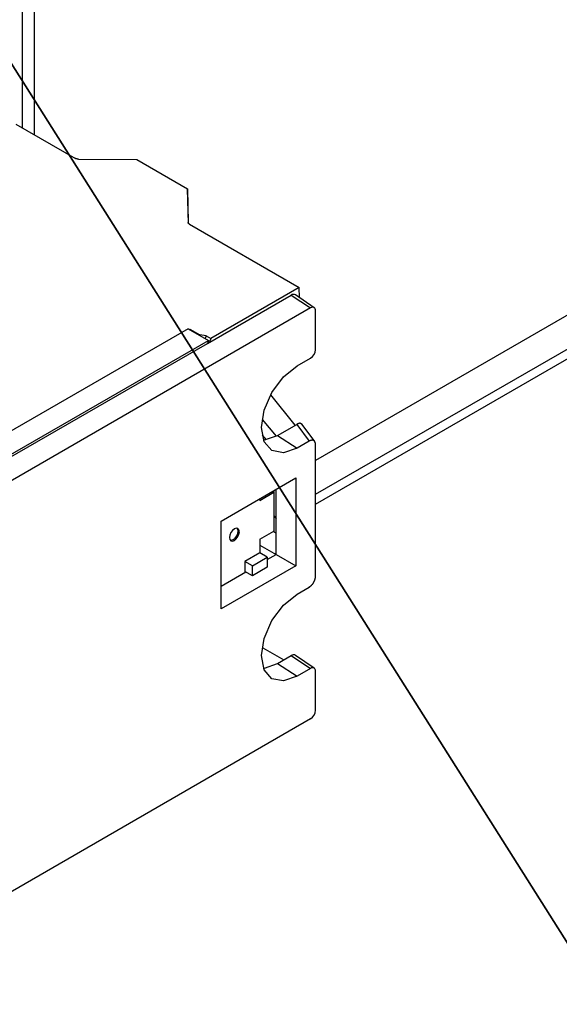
# Model space of a CAD drawing. Header units: millimetres. Extents: x 7187 to 8806, y -3756 to -2918.
# Tile 243 of 250: x 8544 to 8575, y -3322 to -3266. Entities that reach past the tile are written whole.
import ezdxf

# ---------------------------------------------------------------- set-up
doc = ezdxf.new("R2010")
doc.units = ezdxf.units.MM
doc.header["$LTSCALE"] = 3

msp = doc.modelspace()

# ---------------------------------------------------------------- linework, layer by layer
at = {"color": 1, "lineweight": 35}
msp.add_line((8370.851, -2995.7), (8806.093, -3684.478), dxfattribs=at)
at = {"linetype": 'Continuous', "lineweight": 30}
for p, q in [((8690.828, -3216.201), (8560.701, -3291.322)), ((8560.701, -3293.248), (8692.225, -3217.321)), ((8560.701, -3293.819), (8692.225, -3217.892)), ((8543.927, -3264.261), (8543.927, -3272.282)), ((8544.634, -3272.69), (8544.634, -3264.669)), ((8543.573, -3272.078), (8546.981, -3274.045)), ((8547.155, -3274.087), (8550.483, -3274.108)), ((8550.483, -3274.108), (8553.387, -3275.784)), ((8553.387, -3275.784), (8553.422, -3277.705)), ((8553.436, -3277.772), (8553.387, -3275.784)), ((8553.495, -3277.806), (8559.766, -3281.426)), ((8559.766, -3281.426), (8554.719, -3284.34)), ((8559.786, -3282.004), (8559.766, -3281.426)), ((8554.517, -3284.625), (8559.298, -3281.864)), ((8559.298, -3281.864), (8560.421, -3282.594)), ((8560.627, -3282.58), (8559.557, -3281.847)), ((8560.421, -3282.594), (8538.534, -3295.229)), ((8560.701, -3284.983), (8560.701, -3282.756)), ((8553.411, -3283.781), (8541.249, -3290.802)), ((8553.411, -3283.781), (8554.578, -3284.454)), ((8553.517, -3283.809), (8553.489, -3283.826)), ((8553.507, -3283.836), (8553.517, -3283.809)), ((8553.517, -3283.809), (8554.093, -3284.141)), ((8542.415, -3291.475), (8554.578, -3284.454)), ((8554.093, -3284.141), (8554.083, -3284.169)), ((8554.452, -3284.185), (8554.093, -3284.141)), ((8554.452, -3284.185), (8554.393, -3284.348)), ((8554.452, -3284.185), (8554.719, -3284.34)), ((8554.578, -3284.454), (8554.517, -3284.625)), ((8554.719, -3284.34), (8554.648, -3284.549)), ((8542.476, -3291.576), (8554.517, -3284.625)), ((8559.649, -3285.914), (8560.421, -3285.468)), ((8558.132, -3287.574), (8559.524, -3289.308)), ((8557.651, -3288.973), (8558.447, -3289.928)), ((8558.527, -3289.884), (8559.622, -3289.252)), ((8559.622, -3289.252), (8560.332, -3290.219)), ((8560.654, -3290.237), (8559.943, -3289.27)), ((8557.652, -3289.865), (8557.874, -3290.132)), ((8558.527, -3289.884), (8559.649, -3290.614)), ((8560.332, -3290.219), (8559.649, -3290.614)), ((8560.701, -3297.948), (8560.701, -3290.407)), ((8555.3, -3294.784), (8559.579, -3292.314)), ((8559.579, -3292.314), (8559.579, -3297.336)), ((8558.325, -3293.151), (8557.512, -3293.62)), ((8557.512, -3293.507), (8557.512, -3293.62)), ((8558.296, -3293.055), (8558.325, -3293.151)), ((8558.325, -3293.151), (8558.325, -3295.355)), ((8558.457, -3295.473), (8558.457, -3292.962)), ((8558.325, -3294.48), (8558.456, -3294.638)), ((8555.3, -3299.807), (8555.3, -3294.784)), ((8557.512, -3295.825), (8558.325, -3295.355)), ((8558.457, -3295.473), (8558.285, -3295.378)), ((8558.457, -3296.688), (8558.457, -3295.473)), ((8557.512, -3295.825), (8557.512, -3296.601)), ((8557.512, -3296.165), (8558.457, -3296.688)), ((8557.512, -3296.601), (8556.663, -3297.09)), ((8557.088, -3297.335), (8557.936, -3296.845)), ((8557.936, -3296.845), (8557.512, -3296.601)), ((8557.936, -3296.989), (8558.457, -3296.688)), ((8557.936, -3296.845), (8557.936, -3297.417)), ((8558.425, -3296.706), (8558.371, -3296.641)), ((8558.457, -3296.688), (8559.579, -3297.336)), ((8559.579, -3297.336), (8555.3, -3299.807)), ((8556.663, -3297.09), (8556.663, -3297.662)), ((8557.088, -3297.335), (8556.663, -3297.09)), ((8557.088, -3297.907), (8557.088, -3297.335)), ((8557.936, -3297.417), (8557.088, -3297.907)), ((8555.3, -3298.511), (8556.717, -3297.693)), ((8557.088, -3297.907), (8556.663, -3297.662)), ((8559.649, -3298.956), (8560.332, -3298.561)), ((8557.683, -3302.032), (8558.879, -3302.722)), ((8558.527, -3302.926), (8559.298, -3302.48)), ((8559.298, -3302.48), (8560.421, -3303.21)), ((8560.627, -3303.196), (8559.557, -3302.463)), ((8558.527, -3302.926), (8559.649, -3303.655)), ((8560.421, -3303.21), (8559.649, -3303.655)), ((8560.701, -3305.599), (8560.701, -3303.372)), ((8538.534, -3318.719), (8560.421, -3306.084))]:
    msp.add_line(p, q, dxfattribs=at)
at = {"linetype": 'Continuous', "lineweight": 30, "flags": 128}
for points in [[(8559.649, -3290.614), (8558.87, -3290.884), (8558.21, -3290.756), (8557.769, -3290.248), (8557.614, -3289.438), (8557.769, -3288.45), (8558.21, -3287.433), (8558.87, -3286.542), (8559.649, -3285.914)], [(8557.728, -3290.149), (8557.775, -3290.145), (8558.527, -3289.884)], [(8556.345, -3295.396), (8556.324, -3295.283), (8556.262, -3295.213), (8556.171, -3295.195), (8556.062, -3295.233), (8555.954, -3295.32), (8555.862, -3295.444), (8555.801, -3295.585), (8555.78, -3295.723), (8555.801, -3295.835), (8555.862, -3295.906), (8555.954, -3295.924), (8556.062, -3295.886), (8556.171, -3295.799), (8556.262, -3295.675), (8556.324, -3295.533), (8556.345, -3295.396)], [(8556.275, -3295.355), (8556.253, -3295.243), (8556.224, -3295.198)], [(8555.83, -3295.88), (8555.883, -3295.883), (8555.992, -3295.845), (8556.1, -3295.758), (8556.192, -3295.634), (8556.253, -3295.493), (8556.275, -3295.355)], [(8559.649, -3303.655), (8558.87, -3303.926), (8558.21, -3303.798), (8557.769, -3303.29), (8557.614, -3302.48), (8557.769, -3301.492), (8558.21, -3300.475), (8558.87, -3299.584), (8559.649, -3298.956)], [(8557.728, -3303.191), (8557.775, -3303.187), (8558.527, -3302.926)]]:
    msp.add_lwpolyline(points, dxfattribs=at)
at = {"linetype": 'Continuous', "lineweight": 30}
for points in [[(8547.156, -3274.084, 0), (8547.156, -3274.084, 0), (8547.156, -3274.084, 0), (8547.156, -3274.084, 0), (8547.156, -3274.084, 0), (8547.146, -3274.084, 0), (8547.146, -3274.084, 0), (8547.146, -3274.084, 0), (8547.146, -3274.084, 0), (8547.146, -3274.084, 0), (8547.146, -3274.084, 0), (8547.146, -3274.084, 0), (8547.146, -3274.084, 0), (8547.146, -3274.084, 0), (8547.146, -3274.084, 0), (8547.146, -3274.084, 0), (8547.146, -3274.084, 0), (8547.136, -3274.084, 0), (8547.136, -3274.084, 0), (8547.136, -3274.084, 0), (8547.136, -3274.084, 0), (8547.136, -3274.084, 0), (8547.136, -3274.084, 0), (8547.136, -3274.084, 0), (8547.136, -3274.084, 0), (8547.136, -3274.084, 0), (8547.136, -3274.084, 0), (8547.136, -3274.084, 0), (8547.126, -3274.084, 0), (8547.126, -3274.084, 0), (8547.126, -3274.084, 0), (8547.126, -3274.084, 0), (8547.126, -3274.084, 0), (8547.126, -3274.084, 0), (8547.126, -3274.084, 0), (8547.126, -3274.084, 0), (8547.126, -3274.084, 0), (8547.126, -3274.084, 0), (8547.126, -3274.084, 0), (8547.126, -3274.084, 0), (8547.116, -3274.084, 0), (8547.116, -3274.084, 0), (8547.116, -3274.084, 0), (8547.116, -3274.084, 0), (8547.116, -3274.084, 0), (8547.116, -3274.084, 0), (8547.116, -3274.084, 0), (8547.116, -3274.084, 0), (8547.116, -3274.084, 0), (8547.116, -3274.084, 0), (8547.116, -3274.084, 0), (8547.116, -3274.084, 0), (8547.106, -3274.084, 0), (8547.106, -3274.084, 0), (8547.106, -3274.084, 0), (8547.106, -3274.084, 0), (8547.106, -3274.084, 0), (8547.106, -3274.084, 0), (8547.106, -3274.084, 0), (8547.106, -3274.084, 0), (8547.106, -3274.084, 0), (8547.106, -3274.084, 0), (8547.106, -3274.084, 0), (8547.096, -3274.084, 0), (8547.096, -3274.084, 0), (8547.096, -3274.084, 0), (8547.096, -3274.084, 0), (8547.096, -3274.084, 0), (8547.096, -3274.084, 0), (8547.096, -3274.084, 0), (8547.096, -3274.084, 0), (8547.096, -3274.084, 0), (8547.096, -3274.084, 0), (8547.096, -3274.084, 0), (8547.096, -3274.084, 0), (8547.086, -3274.084, 0), (8547.086, -3274.084, 0), (8547.086, -3274.084, 0), (8547.086, -3274.084, 0), (8547.086, -3274.084, 0), (8547.086, -3274.084, 0), (8547.086, -3274.084, 0), (8547.086, -3274.084, 0), (8547.086, -3274.084, 0), (8547.086, -3274.084, 0), (8547.086, -3274.084, 0), (8547.086, -3274.084, 0), (8547.076, -3274.084, 0), (8547.076, -3274.084, 0), (8547.076, -3274.084, 0), (8547.076, -3274.084, 0), (8547.076, -3274.084, 0), (8547.076, -3274.084, 0), (8547.076, -3274.084, 0), (8547.076, -3274.084, 0), (8547.076, -3274.074, 0), (8547.076, -3274.074, 0), (8547.076, -3274.074, 0), (8547.076, -3274.074, 0), (8547.066, -3274.074, 0), (8547.066, -3274.074, 0), (8547.066, -3274.074, 0), (8547.066, -3274.074, 0), (8547.066, -3274.074, 0), (8547.066, -3274.074, 0), (8547.066, -3274.074, 0), (8547.066, -3274.074, 0), (8547.066, -3274.074, 0), (8547.066, -3274.074, 0), (8547.066, -3274.074, 0), (8547.066, -3274.074, 0), (8547.066, -3274.074, 0), (8547.056, -3274.074, 0), (8547.056, -3274.074, 0), (8547.056, -3274.074, 0), (8547.056, -3274.074, 0), (8547.056, -3274.074, 0), (8547.056, -3274.074, 0), (8547.056, -3274.074, 0), (8547.056, -3274.074, 0), (8547.056, -3274.074, 0), (8547.056, -3274.074, 0), (8547.056, -3274.074, 0), (8547.056, -3274.074, 0), (8547.046, -3274.074, 0), (8547.046, -3274.074, 0), (8547.046, -3274.074, 0), (8547.046, -3274.074, 0), (8547.046, -3274.074, 0), (8547.046, -3274.074, 0), (8547.046, -3274.074, 0), (8547.046, -3274.074, 0), (8547.046, -3274.074, 0), (8547.046, -3274.074, 0), (8547.046, -3274.074, 0), (8547.046, -3274.074, 0), (8547.046, -3274.074, 0), (8547.036, -3274.074, 0), (8547.036, -3274.074, 0), (8547.036, -3274.074, 0), (8547.036, -3274.074, 0), (8547.036, -3274.074, 0), (8547.036, -3274.074, 0), (8547.036, -3274.074, 0), (8547.036, -3274.064, 0), (8547.036, -3274.064, 0), (8547.036, -3274.064, 0), (8547.036, -3274.064, 0), (8547.036, -3274.064, 0), (8547.036, -3274.064, 0), (8547.026, -3274.064, 0), (8547.026, -3274.064, 0), (8547.026, -3274.064, 0), (8547.026, -3274.064, 0), (8547.026, -3274.064, 0), (8547.026, -3274.064, 0), (8547.026, -3274.064, 0), (8547.026, -3274.064, 0), (8547.026, -3274.064, 0), (8547.026, -3274.064, 0), (8547.026, -3274.064, 0), (8547.026, -3274.064, 0), (8547.026, -3274.064, 0), (8547.026, -3274.064, 0), (8547.016, -3274.064, 0), (8547.016, -3274.064, 0), (8547.016, -3274.064, 0), (8547.016, -3274.064, 0), (8547.016, -3274.064, 0), (8547.016, -3274.064, 0), (8547.016, -3274.064, 0), (8547.016, -3274.064, 0), (8547.016, -3274.064, 0), (8547.016, -3274.064, 0), (8547.016, -3274.064, 0), (8547.016, -3274.064, 0), (8547.016, -3274.064, 0), (8547.016, -3274.064, 0), (8547.006, -3274.064, 0), (8547.006, -3274.064, 0), (8547.006, -3274.054, 0), (8547.006, -3274.054, 0), (8547.006, -3274.054, 0), (8547.006, -3274.054, 0), (8547.006, -3274.054, 0), (8547.006, -3274.054, 0), (8547.006, -3274.054, 0), (8547.006, -3274.054, 0), (8547.006, -3274.054, 0), (8547.006, -3274.054, 0), (8547.006, -3274.054, 0), (8547.006, -3274.054, 0), (8547.006, -3274.054, 0), (8546.996, -3274.054, 0), (8546.996, -3274.054, 0), (8546.996, -3274.054, 0), (8546.996, -3274.054, 0), (8546.996, -3274.054, 0), (8546.996, -3274.054, 0), (8546.996, -3274.054, 0), (8546.996, -3274.054, 0), (8546.996, -3274.054, 0), (8546.996, -3274.054, 0), (8546.996, -3274.054, 0), (8546.996, -3274.054, 0), (8546.996, -3274.054, 0), (8546.996, -3274.054, 0), (8546.996, -3274.054, 0), (8546.986, -3274.054, 0), (8546.986, -3274.054, 0), (8546.986, -3274.054, 0), (8546.986, -3274.044, 0), (8546.986, -3274.044, 0), (8546.986, -3274.044, 0), (8546.986, -3274.044, 0), (8546.986, -3274.044, 0), (8546.986, -3274.044, 0), (8546.986, -3274.044, 0), (8546.986, -3274.044, 0), (8546.986, -3274.044, 0), (8546.986, -3274.044, 0), (8546.986, -3274.044, 0), (8546.986, -3274.044, 0), (8546.976, -3274.044, 0)], [(8553.496, -3277.804, 0), (8553.496, -3277.804, 0), (8553.496, -3277.804, 0), (8553.496, -3277.804, 0), (8553.496, -3277.804, 0), (8553.496, -3277.804, 0), (8553.496, -3277.804, 0), (8553.496, -3277.804, 0), (8553.496, -3277.804, 0), (8553.486, -3277.804, 0), (8553.486, -3277.804, 0), (8553.486, -3277.804, 0), (8553.486, -3277.804, 0), (8553.486, -3277.804, 0), (8553.486, -3277.804, 0), (8553.486, -3277.804, 0), (8553.486, -3277.804, 0), (8553.486, -3277.804, 0), (8553.486, -3277.794, 0), (8553.486, -3277.794, 0), (8553.486, -3277.794, 0), (8553.486, -3277.794, 0), (8553.486, -3277.794, 0), (8553.486, -3277.794, 0), (8553.486, -3277.794, 0), (8553.486, -3277.794, 0), (8553.476, -3277.794, 0), (8553.476, -3277.794, 0), (8553.476, -3277.794, 0), (8553.476, -3277.794, 0), (8553.476, -3277.794, 0), (8553.476, -3277.794, 0), (8553.476, -3277.794, 0), (8553.476, -3277.794, 0), (8553.476, -3277.794, 0), (8553.476, -3277.794, 0), (8553.476, -3277.794, 0), (8553.476, -3277.794, 0), (8553.476, -3277.794, 0), (8553.476, -3277.794, 0), (8553.476, -3277.794, 0), (8553.476, -3277.794, 0), (8553.476, -3277.794, 0), (8553.476, -3277.794, 0), (8553.466, -3277.784, 0), (8553.466, -3277.784, 0), (8553.466, -3277.784, 0), (8553.466, -3277.784, 0), (8553.466, -3277.784, 0), (8553.466, -3277.784, 0), (8553.466, -3277.784, 0), (8553.466, -3277.784, 0), (8553.466, -3277.784, 0), (8553.466, -3277.784, 0), (8553.466, -3277.784, 0), (8553.466, -3277.784, 0), (8553.466, -3277.784, 0), (8553.466, -3277.784, 0), (8553.466, -3277.784, 0), (8553.466, -3277.784, 0), (8553.466, -3277.784, 0), (8553.466, -3277.784, 0), (8553.466, -3277.784, 0), (8553.466, -3277.784, 0), (8553.466, -3277.784, 0), (8553.456, -3277.784, 0), (8553.456, -3277.784, 0), (8553.456, -3277.784, 0), (8553.456, -3277.784, 0), (8553.456, -3277.774, 0), (8553.456, -3277.774, 0), (8553.456, -3277.774, 0), (8553.456, -3277.774, 0), (8553.456, -3277.774, 0), (8553.456, -3277.774, 0), (8553.456, -3277.774, 0), (8553.456, -3277.774, 0), (8553.456, -3277.774, 0), (8553.456, -3277.774, 0), (8553.456, -3277.774, 0), (8553.456, -3277.774, 0), (8553.456, -3277.774, 0), (8553.456, -3277.774, 0), (8553.456, -3277.774, 0), (8553.456, -3277.774, 0), (8553.456, -3277.774, 0), (8553.456, -3277.774, 0), (8553.456, -3277.774, 0), (8553.446, -3277.774, 0), (8553.446, -3277.774, 0), (8553.446, -3277.774, 0), (8553.446, -3277.774, 0), (8553.446, -3277.764, 0), (8553.446, -3277.764, 0), (8553.446, -3277.764, 0), (8553.446, -3277.764, 0), (8553.446, -3277.764, 0), (8553.446, -3277.764, 0), (8553.446, -3277.764, 0), (8553.446, -3277.764, 0), (8553.446, -3277.764, 0), (8553.446, -3277.764, 0), (8553.446, -3277.764, 0), (8553.446, -3277.764, 0), (8553.446, -3277.764, 0), (8553.446, -3277.764, 0), (8553.446, -3277.764, 0), (8553.446, -3277.764, 0), (8553.446, -3277.764, 0), (8553.446, -3277.764, 0), (8553.446, -3277.764, 0), (8553.446, -3277.764, 0), (8553.446, -3277.764, 0), (8553.446, -3277.764, 0), (8553.446, -3277.754, 0), (8553.436, -3277.754, 0), (8553.436, -3277.754, 0), (8553.436, -3277.754, 0), (8553.436, -3277.754, 0), (8553.436, -3277.754, 0), (8553.436, -3277.754, 0), (8553.436, -3277.754, 0), (8553.436, -3277.754, 0), (8553.436, -3277.754, 0), (8553.436, -3277.754, 0), (8553.436, -3277.754, 0), (8553.436, -3277.754, 0), (8553.436, -3277.754, 0), (8553.436, -3277.754, 0), (8553.436, -3277.754, 0), (8553.436, -3277.754, 0), (8553.436, -3277.754, 0), (8553.436, -3277.754, 0), (8553.436, -3277.754, 0), (8553.436, -3277.754, 0), (8553.436, -3277.744, 0), (8553.436, -3277.744, 0), (8553.436, -3277.744, 0), (8553.436, -3277.744, 0), (8553.436, -3277.744, 0), (8553.436, -3277.744, 0), (8553.436, -3277.744, 0), (8553.436, -3277.744, 0), (8553.436, -3277.744, 0), (8553.436, -3277.744, 0), (8553.436, -3277.744, 0), (8553.436, -3277.744, 0), (8553.436, -3277.744, 0), (8553.436, -3277.744, 0), (8553.436, -3277.744, 0), (8553.436, -3277.744, 0), (8553.426, -3277.744, 0), (8553.426, -3277.744, 0), (8553.426, -3277.744, 0), (8553.426, -3277.744, 0), (8553.426, -3277.744, 0), (8553.426, -3277.734, 0), (8553.426, -3277.734, 0), (8553.426, -3277.734, 0), (8553.426, -3277.734, 0), (8553.426, -3277.734, 0), (8553.426, -3277.734, 0), (8553.426, -3277.734, 0), (8553.426, -3277.734, 0), (8553.426, -3277.734, 0), (8553.426, -3277.734, 0), (8553.426, -3277.734, 0), (8553.426, -3277.734, 0), (8553.426, -3277.734, 0), (8553.426, -3277.734, 0), (8553.426, -3277.734, 0), (8553.426, -3277.734, 0), (8553.426, -3277.734, 0), (8553.426, -3277.734, 0), (8553.426, -3277.734, 0), (8553.426, -3277.734, 0), (8553.426, -3277.724, 0), (8553.426, -3277.724, 0), (8553.426, -3277.724, 0), (8553.426, -3277.724, 0), (8553.426, -3277.724, 0), (8553.426, -3277.724, 0), (8553.426, -3277.724, 0), (8553.426, -3277.724, 0), (8553.426, -3277.724, 0), (8553.426, -3277.724, 0), (8553.426, -3277.724, 0), (8553.426, -3277.724, 0), (8553.426, -3277.724, 0), (8553.426, -3277.724, 0), (8553.426, -3277.724, 0), (8553.426, -3277.724, 0), (8553.426, -3277.724, 0), (8553.426, -3277.724, 0), (8553.426, -3277.724, 0), (8553.426, -3277.724, 0), (8553.426, -3277.714, 0), (8553.426, -3277.714, 0), (8553.426, -3277.714, 0), (8553.426, -3277.714, 0), (8553.426, -3277.714, 0), (8553.426, -3277.714, 0), (8553.426, -3277.714, 0), (8553.426, -3277.714, 0), (8553.426, -3277.714, 0), (8553.426, -3277.714, 0), (8553.426, -3277.714, 0), (8553.426, -3277.714, 0), (8553.426, -3277.714, 0), (8553.426, -3277.714, 0), (8553.426, -3277.714, 0), (8553.426, -3277.714, 0), (8553.426, -3277.714, 0), (8553.426, -3277.714, 0), (8553.426, -3277.714, 0), (8553.426, -3277.714, 0), (8553.426, -3277.704, 0), (8553.426, -3277.704, 0), (8553.426, -3277.704, 0), (8553.426, -3277.704, 0), (8553.426, -3277.704, 0), (8553.426, -3277.704, 0), (8553.426, -3277.704, 0), (8553.426, -3277.704, 0)], [(8559.946, -3289.274, 0), (8559.946, -3289.264, 0), (8559.936, -3289.264, 0), (8559.936, -3289.264, 0), (8559.936, -3289.264, 0), (8559.936, -3289.264, 0), (8559.936, -3289.254, 0), (8559.936, -3289.254, 0), (8559.926, -3289.254, 0), (8559.926, -3289.254, 0), (8559.926, -3289.254, 0), (8559.926, -3289.244, 0), (8559.926, -3289.244, 0), (8559.926, -3289.244, 0), (8559.916, -3289.244, 0), (8559.916, -3289.244, 0), (8559.916, -3289.244, 0), (8559.916, -3289.234, 0), (8559.916, -3289.234, 0), (8559.916, -3289.234, 0), (8559.906, -3289.234, 0), (8559.906, -3289.234, 0), (8559.906, -3289.234, 0), (8559.906, -3289.234, 0), (8559.906, -3289.224, 0), (8559.896, -3289.224, 0), (8559.896, -3289.224, 0), (8559.896, -3289.224, 0), (8559.896, -3289.224, 0), (8559.896, -3289.224, 0), (8559.886, -3289.224, 0), (8559.886, -3289.224, 0), (8559.886, -3289.214, 0), (8559.886, -3289.214, 0), (8559.876, -3289.214, 0), (8559.876, -3289.214, 0), (8559.876, -3289.214, 0), (8559.876, -3289.214, 0), (8559.876, -3289.214, 0), (8559.866, -3289.214, 0), (8559.866, -3289.214, 0), (8559.866, -3289.214, 0), (8559.866, -3289.204, 0), (8559.856, -3289.204, 0), (8559.856, -3289.204, 0), (8559.856, -3289.204, 0), (8559.856, -3289.204, 0), (8559.856, -3289.204, 0), (8559.846, -3289.204, 0), (8559.846, -3289.204, 0), (8559.846, -3289.204, 0), (8559.846, -3289.204, 0), (8559.836, -3289.204, 0), (8559.836, -3289.204, 0), (8559.836, -3289.204, 0), (8559.836, -3289.204, 0), (8559.826, -3289.204, 0), (8559.826, -3289.204, 0), (8559.826, -3289.204, 0), (8559.826, -3289.204, 0), (8559.816, -3289.194, 0), (8559.816, -3289.194, 0), (8559.816, -3289.194, 0), (8559.816, -3289.194, 0), (8559.806, -3289.194, 0), (8559.806, -3289.194, 0), (8559.806, -3289.194, 0), (8559.796, -3289.194, 0), (8559.796, -3289.194, 0), (8559.796, -3289.194, 0), (8559.796, -3289.194, 0), (8559.786, -3289.194, 0), (8559.786, -3289.194, 0), (8559.786, -3289.194, 0), (8559.786, -3289.194, 0), (8559.776, -3289.194, 0), (8559.776, -3289.194, 0), (8559.776, -3289.194, 0), (8559.766, -3289.204, 0), (8559.766, -3289.204, 0), (8559.766, -3289.204, 0), (8559.766, -3289.204, 0), (8559.756, -3289.204, 0), (8559.756, -3289.204, 0), (8559.756, -3289.204, 0), (8559.746, -3289.204, 0), (8559.746, -3289.204, 0), (8559.746, -3289.204, 0), (8559.746, -3289.204, 0), (8559.736, -3289.204, 0), (8559.736, -3289.204, 0), (8559.736, -3289.204, 0), (8559.726, -3289.204, 0), (8559.726, -3289.204, 0), (8559.726, -3289.204, 0), (8559.726, -3289.204, 0), (8559.716, -3289.214, 0), (8559.716, -3289.214, 0), (8559.716, -3289.214, 0), (8559.706, -3289.214, 0), (8559.706, -3289.214, 0), (8559.706, -3289.214, 0), (8559.706, -3289.214, 0), (8559.696, -3289.214, 0), (8559.696, -3289.214, 0), (8559.696, -3289.214, 0), (8559.686, -3289.224, 0), (8559.686, -3289.224, 0), (8559.686, -3289.224, 0), (8559.676, -3289.224, 0), (8559.676, -3289.224, 0), (8559.676, -3289.224, 0), (8559.666, -3289.224, 0), (8559.666, -3289.224, 0), (8559.666, -3289.234, 0), (8559.666, -3289.234, 0), (8559.656, -3289.234, 0), (8559.656, -3289.234, 0), (8559.656, -3289.234, 0), (8559.646, -3289.234, 0), (8559.646, -3289.234, 0), (8559.646, -3289.244, 0), (8559.636, -3289.244, 0), (8559.636, -3289.244, 0), (8559.636, -3289.244, 0), (8559.636, -3289.244, 0), (8559.626, -3289.244, 0), (8559.626, -3289.254, 0), (8559.626, -3289.254, 0)], [(8560.706, -3290.404, 0), (8560.706, -3290.404, 0), (8560.706, -3290.394, 0), (8560.696, -3290.394, 0), (8560.696, -3290.384, 0), (8560.696, -3290.384, 0), (8560.696, -3290.374, 0), (8560.696, -3290.374, 0), (8560.696, -3290.364, 0), (8560.696, -3290.364, 0), (8560.696, -3290.354, 0), (8560.696, -3290.354, 0), (8560.696, -3290.354, 0), (8560.696, -3290.344, 0), (8560.696, -3290.344, 0), (8560.696, -3290.334, 0), (8560.696, -3290.334, 0), (8560.696, -3290.324, 0), (8560.696, -3290.324, 0), (8560.696, -3290.314, 0), (8560.686, -3290.314, 0), (8560.686, -3290.314, 0), (8560.686, -3290.304, 0), (8560.686, -3290.304, 0), (8560.686, -3290.294, 0), (8560.686, -3290.294, 0), (8560.686, -3290.294, 0), (8560.686, -3290.284, 0), (8560.676, -3290.284, 0), (8560.676, -3290.284, 0), (8560.676, -3290.274, 0), (8560.676, -3290.274, 0), (8560.676, -3290.264, 0), (8560.676, -3290.264, 0), (8560.666, -3290.264, 0), (8560.666, -3290.254, 0), (8560.666, -3290.254, 0), (8560.666, -3290.254, 0), (8560.666, -3290.244, 0), (8560.656, -3290.244, 0), (8560.656, -3290.244, 0), (8560.656, -3290.234, 0), (8560.656, -3290.234, 0), (8560.656, -3290.234, 0), (8560.646, -3290.234, 0), (8560.646, -3290.224, 0), (8560.646, -3290.224, 0), (8560.646, -3290.224, 0), (8560.636, -3290.214, 0), (8560.636, -3290.214, 0), (8560.636, -3290.214, 0), (8560.636, -3290.214, 0), (8560.626, -3290.204, 0), (8560.626, -3290.204, 0), (8560.626, -3290.204, 0), (8560.616, -3290.204, 0), (8560.616, -3290.204, 0), (8560.616, -3290.194, 0), (8560.616, -3290.194, 0), (8560.606, -3290.194, 0), (8560.606, -3290.194, 0), (8560.606, -3290.194, 0), (8560.596, -3290.184, 0), (8560.596, -3290.184, 0), (8560.596, -3290.184, 0), (8560.586, -3290.184, 0), (8560.586, -3290.184, 0), (8560.586, -3290.184, 0), (8560.576, -3290.174, 0), (8560.576, -3290.174, 0), (8560.576, -3290.174, 0), (8560.566, -3290.174, 0), (8560.566, -3290.174, 0), (8560.566, -3290.174, 0), (8560.556, -3290.174, 0), (8560.556, -3290.174, 0), (8560.556, -3290.174, 0), (8560.546, -3290.174, 0), (8560.546, -3290.164, 0), (8560.546, -3290.164, 0), (8560.536, -3290.164, 0), (8560.536, -3290.164, 0), (8560.526, -3290.164, 0), (8560.526, -3290.164, 0), (8560.526, -3290.164, 0), (8560.516, -3290.164, 0), (8560.516, -3290.164, 0), (8560.506, -3290.164, 0), (8560.506, -3290.164, 0), (8560.506, -3290.164, 0), (8560.496, -3290.164, 0), (8560.496, -3290.164, 0), (8560.486, -3290.164, 0), (8560.486, -3290.164, 0), (8560.486, -3290.164, 0), (8560.476, -3290.164, 0), (8560.476, -3290.164, 0), (8560.466, -3290.164, 0), (8560.466, -3290.164, 0), (8560.466, -3290.174, 0), (8560.456, -3290.174, 0), (8560.456, -3290.174, 0), (8560.446, -3290.174, 0), (8560.446, -3290.174, 0), (8560.436, -3290.174, 0), (8560.436, -3290.174, 0), (8560.436, -3290.174, 0), (8560.426, -3290.174, 0), (8560.426, -3290.174, 0), (8560.416, -3290.184, 0), (8560.416, -3290.184, 0), (8560.406, -3290.184, 0), (8560.406, -3290.184, 0), (8560.396, -3290.184, 0), (8560.396, -3290.184, 0), (8560.396, -3290.194, 0), (8560.386, -3290.194, 0), (8560.386, -3290.194, 0), (8560.376, -3290.194, 0), (8560.376, -3290.194, 0), (8560.366, -3290.204, 0), (8560.366, -3290.204, 0), (8560.356, -3290.204, 0), (8560.356, -3290.204, 0), (8560.346, -3290.204, 0), (8560.346, -3290.214, 0), (8560.346, -3290.214, 0), (8560.336, -3290.214, 0), (8560.336, -3290.214, 0)], [(8560.336, -3298.564, 0), (8560.336, -3298.554, 0), (8560.346, -3298.554, 0), (8560.346, -3298.554, 0), (8560.346, -3298.554, 0), (8560.356, -3298.544, 0), (8560.356, -3298.544, 0), (8560.366, -3298.544, 0), (8560.366, -3298.534, 0), (8560.376, -3298.534, 0), (8560.376, -3298.534, 0), (8560.386, -3298.524, 0), (8560.386, -3298.524, 0), (8560.396, -3298.524, 0), (8560.396, -3298.514, 0), (8560.396, -3298.514, 0), (8560.406, -3298.514, 0), (8560.406, -3298.504, 0), (8560.416, -3298.504, 0), (8560.416, -3298.504, 0), (8560.426, -3298.494, 0), (8560.426, -3298.494, 0), (8560.436, -3298.494, 0), (8560.436, -3298.484, 0), (8560.436, -3298.484, 0), (8560.446, -3298.474, 0), (8560.446, -3298.474, 0), (8560.456, -3298.474, 0), (8560.456, -3298.464, 0), (8560.466, -3298.464, 0), (8560.466, -3298.454, 0), (8560.466, -3298.454, 0), (8560.476, -3298.444, 0), (8560.476, -3298.444, 0), (8560.486, -3298.444, 0), (8560.486, -3298.434, 0), (8560.486, -3298.434, 0), (8560.496, -3298.424, 0), (8560.496, -3298.424, 0), (8560.506, -3298.414, 0), (8560.506, -3298.414, 0), (8560.506, -3298.404, 0), (8560.516, -3298.404, 0), (8560.516, -3298.404, 0), (8560.526, -3298.394, 0), (8560.526, -3298.394, 0), (8560.526, -3298.384, 0), (8560.536, -3298.384, 0), (8560.536, -3298.374, 0), (8560.546, -3298.374, 0), (8560.546, -3298.364, 0), (8560.546, -3298.364, 0), (8560.556, -3298.354, 0), (8560.556, -3298.354, 0), (8560.556, -3298.344, 0), (8560.566, -3298.344, 0), (8560.566, -3298.334, 0), (8560.566, -3298.334, 0), (8560.576, -3298.324, 0), (8560.576, -3298.324, 0), (8560.576, -3298.314, 0), (8560.586, -3298.314, 0), (8560.586, -3298.304, 0), (8560.586, -3298.294, 0), (8560.596, -3298.294, 0), (8560.596, -3298.284, 0), (8560.596, -3298.284, 0), (8560.606, -3298.274, 0), (8560.606, -3298.274, 0), (8560.606, -3298.264, 0), (8560.616, -3298.264, 0), (8560.616, -3298.254, 0), (8560.616, -3298.254, 0), (8560.616, -3298.244, 0), (8560.626, -3298.244, 0), (8560.626, -3298.234, 0), (8560.626, -3298.224, 0), (8560.636, -3298.224, 0), (8560.636, -3298.214, 0), (8560.636, -3298.214, 0), (8560.636, -3298.204, 0), (8560.646, -3298.204, 0), (8560.646, -3298.194, 0), (8560.646, -3298.194, 0), (8560.646, -3298.184, 0), (8560.656, -3298.174, 0), (8560.656, -3298.174, 0), (8560.656, -3298.164, 0), (8560.656, -3298.164, 0), (8560.656, -3298.154, 0), (8560.666, -3298.154, 0), (8560.666, -3298.144, 0), (8560.666, -3298.144, 0), (8560.666, -3298.134, 0), (8560.666, -3298.134, 0), (8560.676, -3298.124, 0), (8560.676, -3298.114, 0), (8560.676, -3298.114, 0), (8560.676, -3298.104, 0), (8560.676, -3298.104, 0), (8560.676, -3298.094, 0), (8560.686, -3298.094, 0), (8560.686, -3298.084, 0), (8560.686, -3298.084, 0), (8560.686, -3298.074, 0), (8560.686, -3298.064, 0), (8560.686, -3298.064, 0), (8560.686, -3298.054, 0), (8560.686, -3298.054, 0), (8560.696, -3298.044, 0), (8560.696, -3298.044, 0), (8560.696, -3298.034, 0), (8560.696, -3298.034, 0), (8560.696, -3298.024, 0), (8560.696, -3298.024, 0), (8560.696, -3298.014, 0), (8560.696, -3298.014, 0), (8560.696, -3298.004, 0), (8560.696, -3297.994, 0), (8560.696, -3297.994, 0), (8560.696, -3297.984, 0), (8560.696, -3297.984, 0), (8560.696, -3297.974, 0), (8560.696, -3297.974, 0), (8560.696, -3297.964, 0), (8560.696, -3297.964, 0), (8560.706, -3297.954, 0), (8560.706, -3297.954, 0), (8560.706, -3297.944, 0)]]:
    msp.add_polyline3d(points, dxfattribs=at)
for centre, radius, start, end in [((8559.442, -3282.057), 0.24, 61.2102, 126.6378), ((8560.53, -3282.728), 0.173, 350.7874, 129.2046), ((8560.093, -3284.956), 0.609, 302.6057, 357.3933), ((8559.441, -3302.666), 0.234, 60.2211, 127.6269), ((8560.53, -3303.344), 0.173, 350.787, 129.2041), ((8560.093, -3305.572), 0.609, 302.6062, 357.3932)]:
    msp.add_arc(centre, radius, start, end, dxfattribs=at)

doc.saveas('drawing.dxf')
